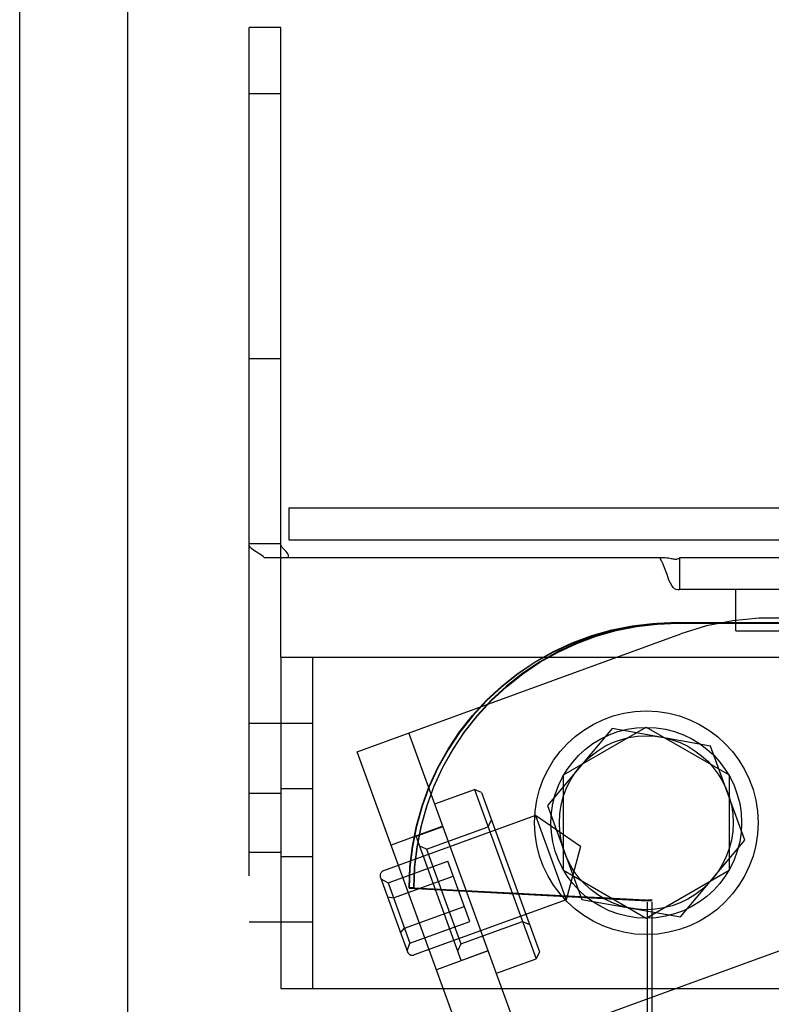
# Model space of a CAD drawing. Header units: inches. Extents: x 0 to 309, y 0 to 200.
# Tile 108 of 119: x 167.88 to 169.3, y 105.2 to 107.05. Entities that reach past the tile are written whole.
import ezdxf

# ---------------------------------------------------------------- set-up
doc = ezdxf.new("R2010")
doc.units = ezdxf.units.IN
doc.header["$LTSCALE"] = 17
doc.header["$MEASUREMENT"] = 0
doc.linetypes.add('HIDDEN', pattern=[0.2, 0.1, -0.1])
doc.layers.get('0').update_dxf_attribs({"linetype": 'CONTINUOUS'})
doc.layers.add('DEFAULT_2', color=8, linetype='HIDDEN')
doc.layers.add('RIGHTHAND_DOOR_ASSEMBLY', color=7, linetype='CONTINUOUS')

msp = doc.modelspace()

# ---------------------------------------------------------------- linework, layer by layer
at = {"color": 7, "linetype": 'Continuous'}
msp.add_line((168.0837, 67.8203), (168.0837, 141.2578), dxfattribs=at)
at = {"layer": 'DEFAULT_2', "color": 8, "linetype": 'HIDDEN'}
for p, q in [((168.3127, 102.0391), (168.3127, 107.0391)), ((168.3727, 107.0391), (168.3127, 107.0391)), ((168.3727, 105.8516), (168.3727, 107.0391)), ((168.3727, 106.9141), (168.3127, 106.9141)), ((168.3727, 106.4141), (168.3127, 106.4141)), ((168.3877, 106.1331), (168.3877, 106.0731)), ((168.3877, 106.1331), (169.8337, 106.1331)), ((168.3727, 106.0653), (168.3127, 106.0653)), ((168.3877, 106.0731), (169.8337, 106.0731)), ((168.3811, 106.0526), (168.3792, 106.0545)), ((169.0885, 106.0391), (168.3418, 106.0391)), ((169.1252, 106.0391), (169.1252, 105.9791)), ((169.7502, 106.0391), (169.1252, 106.0391)), ((169.1019, 106.0072), (169.0997, 106.0136)), ((169.1252, 105.9791), (169.1252, 105.9784)), ((169.7502, 105.9791), (169.1252, 105.9791)), ((169.232, 105.9011), (169.232, 105.9791)), ((169.1138, 105.9166), (169.1225, 105.9166)), ((169.1138, 105.9156), (170.0021, 105.9156)), ((169.1225, 105.9166), (169.8337, 105.9166)), ((169.232, 105.9011), (169.7658, 105.9011)), ((168.517, 105.673), (169.1278, 105.8953)), ((168.3727, 105.8516), (168.3727, 105.2266)), ((168.3727, 105.8516), (169.3727, 105.8516)), ((168.4327, 105.8516), (168.4327, 105.2266)), ((168.4327, 105.7266), (168.3127, 105.7266)), ((168.998, 105.7168), (168.8765, 105.5719)), ((168.9065, 105.6293), (169.0627, 105.7195)), ((169.1842, 105.6839), (168.998, 105.7168)), ((169.0627, 105.7195), (169.219, 105.6293)), ((169.1705, 104.1816), (168.6147, 105.7086)), ((169.2489, 105.5063), (169.1842, 105.6839)), ((169.0728, 104.146), (168.517, 105.673)), ((168.9065, 105.4489), (168.9065, 105.6293)), ((169.219, 105.6293), (169.219, 105.4489)), ((168.4327, 105.6031), (168.3727, 105.6031)), ((168.6635, 105.5747), (168.7386, 105.6021)), ((168.7386, 105.6021), (168.8549, 105.2826)), ((168.7515, 105.5961), (168.7386, 105.6021)), ((168.3127, 105.5947), (168.3727, 105.5947)), ((168.7515, 105.5961), (168.8609, 105.2954)), ((168.8765, 105.5719), (168.9412, 105.3943)), ((168.8534, 105.5528), (168.5668, 105.4485)), ((168.7643, 105.5316), (168.7703, 105.5444)), ((168.8534, 105.5528), (168.9112, 105.394)), ((168.9387, 105.494), (168.8534, 105.5528)), ((168.6788, 105.5324), (168.5811, 105.4968)), ((168.6283, 105.5135), (168.679, 105.5319)), ((168.6478, 105.4892), (168.7643, 105.5316)), ((168.7134, 105.2795), (168.6283, 105.5135)), ((169.1274, 105.3614), (169.2489, 105.5063)), ((168.6478, 105.4892), (168.6349, 105.4951)), ((168.6478, 105.4892), (168.7127, 105.3106)), ((168.9387, 105.494), (168.9112, 105.394)), ((168.3127, 105.4835), (168.3727, 105.4835)), ((168.4327, 105.4751), (168.3727, 105.4751)), ((168.7308, 105.0857), (169.8114, 105.479)), ((168.5751, 105.4258), (168.6878, 105.4668)), ((168.7293, 105.3529), (168.6878, 105.4668)), ((168.5608, 105.4357), (168.6118, 105.2957)), ((168.5617, 105.4332), (168.5751, 105.4258)), ((168.5854, 105.3973), (168.6982, 105.4383)), ((169.0627, 105.3587), (168.9065, 105.4489)), ((169.219, 105.4489), (169.0627, 105.3587)), ((168.5751, 105.4258), (168.6165, 105.3119)), ((168.6238, 105.4166), (168.615, 105.4166)), ((168.615, 105.4166), (169.0649, 105.393)), ((168.6238, 105.4156), (168.615, 105.4156)), ((168.615, 105.4156), (169.0649, 105.392)), ((168.6238, 105.4166), (169.0737, 105.393)), ((168.6238, 105.4156), (169.0737, 105.392)), ((168.5741, 105.3993), (168.5854, 105.3973)), ((168.6062, 105.3403), (168.7189, 105.3814)), ((168.9112, 105.394), (168.6246, 105.2897)), ((168.9412, 105.3943), (169.1274, 105.3614)), ((169.0649, 103.6892), (169.0649, 105.393)), ((169.0737, 105.393), (169.0649, 105.393)), ((169.0737, 105.392), (169.0649, 105.392)), ((169.0737, 103.6892), (169.0737, 105.393)), ((168.4327, 105.3516), (168.3127, 105.3516)), ((168.5987, 105.3315), (168.6062, 105.3403)), ((168.6165, 105.3119), (168.7293, 105.3529)), ((168.7127, 105.3106), (168.8293, 105.353)), ((168.8293, 105.353), (168.8421, 105.3471)), ((168.6111, 105.2976), (168.6165, 105.3119)), ((168.7127, 105.3106), (168.7068, 105.2978)), ((168.7644, 105.2975), (168.6666, 105.2619)), ((168.7134, 105.2795), (168.7642, 105.298)), ((168.8609, 105.2954), (168.8549, 105.2826)), ((168.7797, 105.2552), (168.8549, 105.2826)), ((168.3727, 102.0391), (168.3727, 105.2266)), ((168.3727, 105.2266), (169.3727, 105.2266))]:
    msp.add_line(p, q, dxfattribs=at)
for points in [[(168.3298, 106.0479), (168.3264, 106.0499), (168.3233, 106.0519), (168.3203, 106.0539), (168.3178, 106.056), (168.3155, 106.0583), (168.3139, 106.0607), (168.313, 106.063), (168.3127, 106.0653)], [(168.3872, 106.0391), (168.3874, 106.0414), (168.387, 106.0438), (168.3861, 106.0463), (168.3846, 106.0486), (168.383, 106.0506), (168.3811, 106.0526), (168.3792, 106.0545), (168.3773, 106.0565), (168.3755, 106.0586), (168.374, 106.0607), (168.373, 106.0629), (168.3727, 106.0653)], [(168.3394, 106.0415), (168.3365, 106.0437), (168.3332, 106.0459), (168.3298, 106.0479), (168.3264, 106.0499)], [(168.3418, 106.0391), (168.3394, 106.0415), (168.3365, 106.0437), (168.3332, 106.0459)], [(169.0972, 106.0203), (169.0945, 106.027), (169.0916, 106.0333), (169.0885, 106.0391)], [(169.0997, 106.0136), (169.0972, 106.0203), (169.0945, 106.027), (169.0916, 106.0333), (169.0885, 106.0391)], [(169.1013, 106.0383), (169.0976, 106.0386), (169.0933, 106.0389), (169.0885, 106.0391)], [(169.1146, 106.0363), (169.1133, 106.0366), (169.1117, 106.037), (169.1098, 106.0373), (169.1074, 106.0377), (169.1046, 106.038), (169.1013, 106.0383), (169.0976, 106.0386), (169.0933, 106.0389)], [(169.1227, 106.0368), (169.121, 106.0361), (169.1197, 106.0358), (169.1188, 106.0356), (169.118, 106.0356), (169.1173, 106.0357), (169.1165, 106.0359), (169.1146, 106.0363)], [(169.1252, 106.0378), (169.1227, 106.0368), (169.121, 106.0361), (169.1197, 106.0358), (169.1188, 106.0356)], [(169.1062, 105.9958), (169.1041, 106.0012), (169.1019, 106.0072)], [(169.1252, 105.9784), (169.1223, 105.9783), (169.1193, 105.9789), (169.1163, 105.9804), (169.1135, 105.983), (169.1109, 105.9865), (169.1084, 105.9909), (169.1062, 105.9958), (169.1041, 106.0012)], [(168.615, 105.4166), (168.6166, 105.4559), (168.6212, 105.4948), (168.6288, 105.5333), (168.6395, 105.5711), (168.653, 105.6079), (168.6694, 105.6436), (168.6885, 105.6778), (168.7103, 105.7105), (168.7346, 105.7413), (168.7611, 105.7702), (168.7899, 105.7968), (168.8206, 105.8211), (168.8532, 105.8429), (168.8874, 105.8621), (168.923, 105.8785), (168.9597, 105.8921), (168.9974, 105.9028), (169.0358, 105.9104), (169.0746, 105.915), (169.1138, 105.9166)], [(169.1138, 105.9156), (169.0746, 105.914), (169.0358, 105.9094), (168.9974, 105.9018), (168.9597, 105.8911), (168.923, 105.8775), (168.8874, 105.8611), (168.8532, 105.8419), (168.8206, 105.8201), (168.7899, 105.7958), (168.7611, 105.7692), (168.7346, 105.7403), (168.7103, 105.7095), (168.6885, 105.6768), (168.6694, 105.6426), (168.653, 105.6069), (168.6395, 105.5701), (168.6288, 105.5323), (168.6212, 105.4938), (168.6166, 105.4549), (168.615, 105.4156)], [(169.1225, 105.9166), (169.0833, 105.915), (169.0445, 105.9104), (169.0061, 105.9028), (168.9684, 105.8921), (168.9317, 105.8785), (168.8961, 105.8621), (168.8619, 105.8429), (168.8294, 105.8211), (168.7986, 105.7968), (168.7699, 105.7702), (168.7433, 105.7413), (168.719, 105.7105), (168.6973, 105.6778), (168.6781, 105.6436), (168.6617, 105.6079), (168.6482, 105.5711), (168.6375, 105.5333), (168.6299, 105.4948), (168.6253, 105.4559), (168.6238, 105.4166)], [(168.6238, 105.4156), (168.6253, 105.4549), (168.6299, 105.4938), (168.6375, 105.5323), (168.6482, 105.5701), (168.6617, 105.6069), (168.6781, 105.6426), (168.6973, 105.6768), (168.719, 105.7095), (168.7433, 105.7403), (168.7699, 105.7692), (168.7986, 105.7958), (168.8294, 105.8201), (168.8619, 105.8419), (168.8961, 105.8611), (168.9317, 105.8775), (168.9684, 105.8911), (169.0061, 105.9018), (169.0445, 105.9094), (169.0833, 105.914), (169.1225, 105.9156)]]:
    msp.add_lwpolyline(points, dxfattribs=at)
for radius in [0.211, 0.18, 0.164]:
    msp.add_circle((169.0627, 105.5391), radius, dxfattribs=at)
for centre, radius, start, end in [((169.2988, 105.4255), 0.5, 20, 110), ((168.5702, 105.4391), 0.01, 110, 200), ((168.6212, 105.2991), 0.01, 200, 290)]:
    msp.add_arc(centre, radius, start, end, dxfattribs=at)
at = {"layer": 'RIGHTHAND_DOOR_ASSEMBLY', "color": 3, "linetype": 'Continuous'}
msp.add_line((167.8797, 95.4966), (167.8797, 113.5816), dxfattribs=at)

doc.saveas('drawing.dxf')
